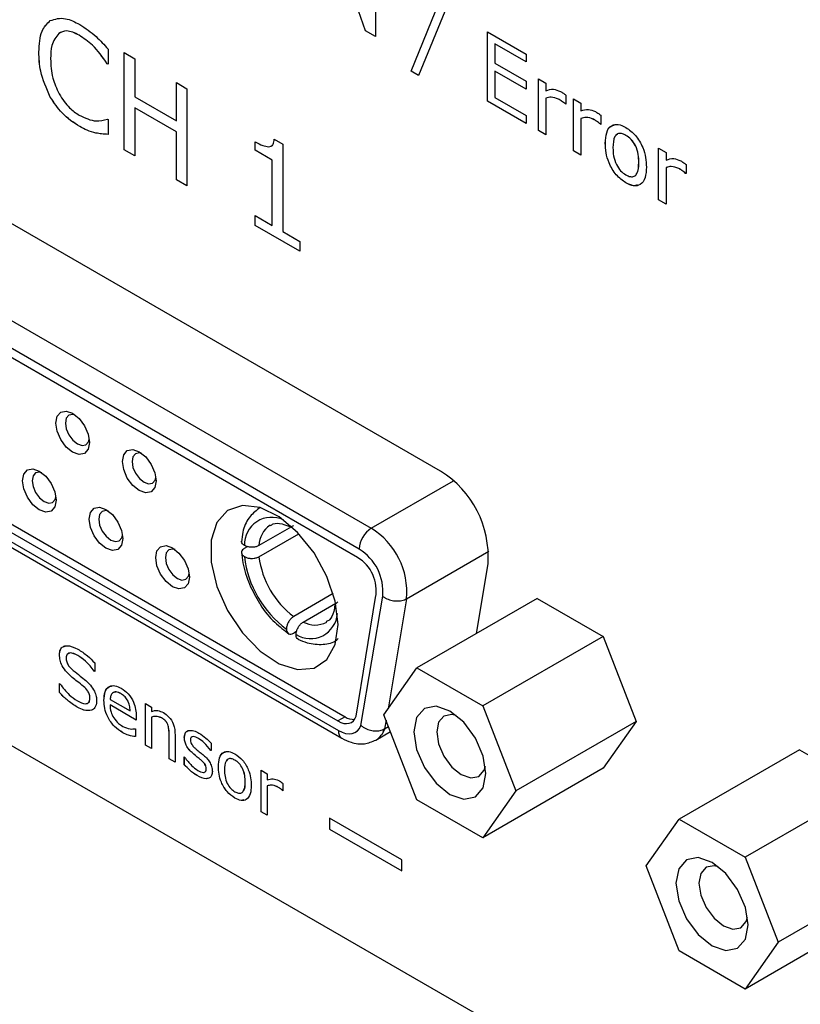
# Model space of a CAD drawing. Header units: millimetres. Extents: x 0 to 840, y 0 to 594.
# Tile 25 of 38: x 613 to 636, y 365 to 394. Entities that reach past the tile are written whole.
import ezdxf

# ---------------------------------------------------------------- set-up
doc = ezdxf.new("R2010")
doc.units = ezdxf.units.MM
doc.layers.get('0').update_dxf_attribs({"color": 3, "lineweight": 30})

msp = doc.modelspace()

# ---------------------------------------------------------------- linework, layer by layer
at = {"linetype": 'Continuous', "lineweight": 25}
for p, q in [((622.809, 394.019), (622.005, 396.31)), ((622.81, 394.02), (622.005, 396.31)), ((623.101, 395.892), (623.101, 393.851)), ((624.153, 392.83), (624.985, 394.882)), ((624.154, 392.83), (624.985, 394.882)), ((625.205, 394.755), (624.369, 392.705)), ((575.439, 394.338), (674.433, 337.19)), ((614.392, 393.89), (614.391, 393.89)), ((622.81, 394.02), (622.809, 394.019)), ((623.101, 393.851), (622.809, 394.019)), ((623.101, 393.851), (622.81, 394.02)), ((626.391, 393.993), (627.532, 393.334)), ((626.391, 391.952), (626.391, 393.993)), ((626.391, 391.952), (626.391, 393.993)), ((626.615, 393.632), (626.614, 393.631)), ((626.614, 393.631), (626.614, 393.063)), ((627.532, 393.102), (626.614, 393.631)), ((627.532, 393.102), (626.615, 393.632)), ((613.207, 393.395), (613.206, 393.395)), ((615.243, 393.478), (615.243, 393.036)), ((615.713, 393.38), (616.026, 393.199)), ((615.713, 390.522), (615.713, 393.38)), ((615.713, 390.522), (615.713, 393.379)), ((627.532, 393.334), (627.532, 393.102)), ((615.219, 393.051), (615.218, 393.05)), ((615.243, 393.036), (615.218, 393.05)), ((615.243, 393.037), (615.219, 393.051)), ((616.026, 393.199), (616.026, 392.078)), ((626.614, 393.063), (627.532, 392.533)), ((624.369, 392.705), (624.153, 392.83)), ((624.154, 392.83), (624.153, 392.83)), ((624.369, 392.706), (624.154, 392.83)), ((626.615, 392.831), (626.614, 392.83)), ((626.614, 392.83), (626.614, 392.055)), ((627.532, 392.301), (626.614, 392.83)), ((627.532, 392.301), (626.615, 392.831)), ((617.248, 392.494), (617.561, 392.313)), ((617.248, 391.372), (617.248, 392.494)), ((617.248, 391.373), (617.248, 392.493)), ((627.532, 392.533), (627.532, 392.301)), ((627.89, 392.611), (628.114, 392.481)), ((627.89, 391.086), (627.89, 392.611)), ((627.89, 391.087), (627.89, 392.61)), ((628.114, 392.481), (628.114, 392.256)), ((616.026, 392.078), (617.248, 391.372)), ((617.561, 392.313), (617.561, 389.455)), ((628.695, 392.129), (628.695, 391.861)), ((613.543, 392.068), (613.543, 392.068)), ((627.532, 391.293), (626.391, 391.952)), ((627.532, 391.294), (626.391, 391.952)), ((626.391, 391.952), (626.391, 391.952)), ((626.614, 392.055), (627.532, 391.525)), ((628.114, 392.036), (628.114, 392.035)), ((628.114, 392.035), (628.114, 390.957)), ((628.485, 392.01), (628.484, 392.009)), ((628.695, 391.861), (628.684, 391.868)), ((628.685, 391.868), (628.684, 391.868)), ((628.695, 391.862), (628.685, 391.868)), ((628.919, 392.016), (629.143, 391.887)), ((628.919, 390.492), (628.919, 392.016)), ((628.92, 390.492), (628.92, 392.016)), ((629.143, 391.887), (629.143, 391.662)), ((616.026, 391.752), (616.026, 390.341)), ((617.248, 391.047), (616.026, 391.752)), ((616.027, 391.752), (616.026, 391.752)), ((617.248, 391.047), (616.027, 391.752)), ((627.532, 391.525), (627.532, 391.293)), ((629.725, 391.535), (629.725, 391.267)), ((615.22, 391.422), (615.243, 391.408)), ((615.243, 391.408), (615.243, 390.974)), ((617.248, 391.373), (617.248, 391.372)), ((629.144, 391.442), (629.143, 391.441)), ((629.143, 391.441), (629.143, 390.363)), ((629.514, 391.416), (629.513, 391.415)), ((629.725, 391.267), (629.713, 391.274)), ((629.714, 391.274), (629.713, 391.274)), ((629.725, 391.268), (629.714, 391.274)), ((614.409, 391.203), (614.409, 391.202)), ((614.887, 391.013), (614.886, 391.013)), ((617.248, 389.636), (617.248, 391.047)), ((617.248, 389.636), (617.248, 391.047)), ((617.248, 391.047), (617.248, 391.047)), ((628.114, 390.958), (627.89, 391.087)), ((627.89, 391.087), (627.89, 391.086)), ((628.114, 390.957), (627.89, 391.086)), ((630.465, 390.944), (630.464, 390.944)), ((619.566, 390.504), (619.566, 390.758)), ((619.567, 390.505), (619.567, 390.758)), ((620.127, 390.831), (620.38, 390.685)), ((620.38, 390.685), (620.38, 388.117)), ((629.86, 390.711), (629.859, 390.711)), ((616.026, 390.341), (615.713, 390.522)), ((616.026, 390.342), (615.713, 390.522)), ((615.713, 390.522), (615.713, 390.522)), ((619.567, 390.505), (619.566, 390.504)), ((620.067, 390.215), (619.566, 390.504)), ((620.068, 390.215), (619.567, 390.505)), ((629.143, 390.363), (628.919, 390.492)), ((628.92, 390.492), (628.919, 390.492)), ((629.143, 390.364), (628.92, 390.492)), ((631.425, 390.57), (631.649, 390.44)), ((631.425, 389.045), (631.425, 390.57)), ((631.426, 389.045), (631.426, 390.569)), ((631.649, 390.44), (631.649, 390.215)), ((625.018, 381.067), (609.297, 390.143)), ((620.067, 388.298), (620.067, 390.215)), ((620.068, 390.215), (620.067, 390.215)), ((620.068, 388.298), (620.068, 390.215)), ((630.844, 390.143), (630.844, 390.142)), ((632.231, 390.088), (632.231, 389.82)), ((631.65, 389.995), (631.649, 389.994)), ((631.649, 389.994), (631.649, 388.916)), ((632.02, 389.969), (632.019, 389.968)), ((632.231, 389.82), (632.219, 389.827)), ((632.22, 389.827), (632.219, 389.827)), ((632.231, 389.821), (632.22, 389.827)), ((617.561, 389.455), (617.248, 389.636)), ((617.561, 389.456), (617.248, 389.636)), ((617.248, 389.636), (617.248, 389.636)), ((630.465, 389.549), (630.464, 389.548)), ((631.649, 388.916), (631.425, 389.045)), ((631.426, 389.045), (631.425, 389.045)), ((631.649, 388.917), (631.426, 389.045)), ((619.566, 388.587), (620.067, 388.298)), ((619.566, 388.298), (619.566, 388.587)), ((619.567, 388.298), (619.567, 388.587)), ((607.661, 388.23), (622.977, 379.388)), ((620.882, 387.538), (619.566, 388.298)), ((619.567, 388.298), (619.566, 388.298)), ((620.882, 387.539), (619.567, 388.298)), ((620.068, 388.298), (620.067, 388.298)), ((620.38, 388.117), (620.882, 387.827)), ((620.882, 387.827), (620.882, 387.538)), ((622.624, 378.776), (607.308, 387.617)), ((622.573, 378.531), (607.32, 387.337)), ((608.11, 381.981), (622.207, 373.843)), ((607.898, 381.859), (621.995, 373.721)), ((607.919, 381.576), (622.013, 373.441)), ((608.023, 381.348), (622.116, 373.212)), ((622.977, 379.388), (625.4, 380.786)), ((619.677, 379.981), (619.71, 380.001)), ((620.635, 379.435), (619.676, 378.881)), ((619.677, 378.553), (620.846, 379.228)), ((619.25, 378.8), (619.337, 378.85)), ((624.016, 377.318), (626.43, 378.711)), ((626.068, 376.295), (626.411, 378.346)), ((621.861, 377.466), (620.697, 376.794)), ((622.532, 373.861), (623.105, 377.35)), ((622.675, 373.59), (623.316, 377.391)), ((624.016, 377.318), (623.471, 374.077)), ((627.856, 377.327), (624.32, 375.286)), ((627.856, 377.327), (629.795, 376.207)), ((620.98, 376.632), (621.933, 377.182)), ((620.78, 376.349), (620.697, 376.302)), ((629.795, 376.207), (626.259, 374.166)), ((629.795, 376.207), (630.764, 373.708)), ((613.813, 375.673), (613.812, 375.672)), ((614.349, 375.651), (614.349, 375.65)), ((614.851, 375.432), (614.851, 375.174)), ((623.35, 373.906), (624.32, 375.286)), ((624.32, 375.286), (626.259, 374.166)), ((614.186, 375.004), (614.186, 375.003)), ((614.838, 375.183), (614.837, 375.182)), ((614.851, 375.174), (614.837, 375.182)), ((614.851, 375.175), (614.838, 375.183)), ((613.812, 374.823), (613.826, 374.815)), ((613.812, 374.557), (613.812, 374.823)), ((613.813, 374.558), (613.813, 374.823)), ((614.52, 374.738), (614.52, 374.737)), ((613.813, 374.558), (613.812, 374.557)), ((615.615, 374.528), (615.614, 374.527)), ((614.337, 374.128), (614.337, 374.128)), ((614.708, 374.385), (614.708, 374.385)), ((615.12, 374.328), (615.119, 374.328)), ((615.298, 374.358), (615.889, 374.017)), ((616.068, 373.748), (615.298, 374.193)), ((615.299, 374.193), (615.298, 374.193)), ((616.068, 373.749), (615.299, 374.193)), ((616.337, 374.234), (616.516, 374.131)), ((616.337, 373.014), (616.337, 374.234)), ((616.337, 373.015), (616.337, 374.234)), ((616.516, 374.131), (616.516, 374.002)), ((626.259, 374.166), (627.229, 371.667)), ((614.759, 374.036), (614.758, 374.036)), ((615.89, 374.017), (615.889, 374.017)), ((616.068, 373.863), (616.068, 373.748)), ((616.516, 373.837), (616.516, 373.836)), ((616.516, 373.836), (616.516, 372.911)), ((622.207, 373.843), (621.995, 373.721)), ((624.32, 371.407), (623.35, 373.906)), ((616.816, 373.813), (616.815, 373.813)), ((616.996, 373.617), (616.996, 373.617)), ((623.414, 373.742), (623.372, 373.493)), ((623.372, 373.493), (623.485, 373.558)), ((630.764, 373.708), (627.229, 371.667)), ((630.764, 373.708), (629.795, 372.329)), ((615.674, 373.377), (615.673, 373.377)), ((616.041, 373.495), (616.05, 373.49)), ((616.05, 373.49), (616.05, 373.263)), ((617.035, 372.611), (617.035, 373.317)), ((617.035, 372.612), (617.035, 373.317)), ((617.035, 373.317), (617.035, 373.317)), ((617.214, 373.305), (617.214, 372.508)), ((617.483, 373.241), (617.519, 373.382)), ((617.558, 373.412), (617.593, 373.44)), ((623.116, 373.162), (623.543, 373.409)), ((616.516, 372.912), (616.337, 373.015)), ((616.337, 373.015), (616.337, 373.014)), ((616.516, 372.911), (616.337, 373.014)), ((617.483, 373.241), (617.482, 373.241)), ((617.898, 373.209), (617.897, 373.209)), ((618.27, 373.068), (618.27, 372.849)), ((617.74, 372.764), (617.74, 372.764)), ((618.27, 372.849), (618.26, 372.855)), ((618.261, 372.855), (618.26, 372.855)), ((618.27, 372.85), (618.261, 372.855)), ((635.563, 372.877), (632.027, 370.836)), ((635.563, 372.877), (637.502, 371.758)), ((617.214, 372.509), (617.035, 372.612)), ((617.035, 372.612), (617.035, 372.611)), ((617.214, 372.508), (617.035, 372.611)), ((617.482, 372.663), (617.492, 372.658)), ((617.482, 372.434), (617.482, 372.663)), ((617.483, 372.435), (617.482, 372.434)), ((617.483, 372.435), (617.483, 372.663)), ((617.952, 372.591), (617.951, 372.59)), ((618.091, 372.447), (618.09, 372.446)), ((618.485, 372.384), (618.485, 372.383)), ((618.969, 372.57), (618.969, 372.57)), ((617.861, 372.114), (617.86, 372.114)), ((618.127, 372.316), (618.127, 372.316)), ((619.738, 372.271), (619.917, 372.167)), ((619.738, 371.051), (619.738, 372.271)), ((619.739, 371.051), (619.739, 372.27)), ((619.917, 372.167), (619.917, 371.987)), ((629.795, 372.329), (626.259, 370.288)), ((619.273, 371.929), (619.272, 371.929)), ((619.918, 371.811), (619.917, 371.81)), ((619.917, 371.81), (619.917, 370.948)), ((620.382, 371.885), (620.382, 371.671)), ((620.214, 371.79), (620.213, 371.789)), ((620.374, 371.677), (620.373, 371.676)), ((620.382, 371.671), (620.373, 371.676)), ((620.382, 371.672), (620.374, 371.677)), ((627.229, 371.667), (626.259, 370.288)), ((637.502, 371.758), (633.967, 369.717)), ((618.969, 371.454), (618.969, 371.454)), ((626.259, 370.288), (624.32, 371.407)), ((619.917, 370.948), (619.738, 371.051)), ((619.739, 371.051), (619.738, 371.051)), ((619.917, 370.948), (619.739, 371.051)), ((621.754, 370.867), (621.754, 370.54)), ((623.875, 369.642), (621.754, 370.867)), ((621.755, 370.866), (621.755, 370.541)), ((631.058, 369.457), (632.027, 370.836)), ((632.027, 370.836), (633.967, 369.717)), ((621.755, 370.541), (621.754, 370.54)), ((621.754, 370.54), (623.875, 369.316)), ((621.755, 370.541), (623.875, 369.316)), ((623.875, 369.316), (623.875, 369.642)), ((633.967, 369.717), (634.936, 367.218)), ((632.027, 366.958), (631.058, 369.457)), ((637.711, 368.82), (634.936, 367.218)), ((637.502, 367.879), (633.967, 365.838)), ((634.936, 367.218), (633.967, 365.838)), ((633.967, 365.838), (632.027, 366.958))]:
    msp.add_line(p, q, dxfattribs=at)
at = {"linetype": 'Continuous', "lineweight": 25, "flags": 128}
for points in [[(614.694, 381.912), (614.656, 381.715), (614.549, 381.592), (614.388, 381.561), (614.199, 381.626), (614.009, 381.779), (613.849, 381.996), (613.741, 382.243), (613.704, 382.484), (613.741, 382.681), (613.849, 382.804), (614.009, 382.835), (614.199, 382.77), (614.388, 382.617), (614.549, 382.4), (614.656, 382.153), (614.694, 381.912)], [(614.275, 382.718), (614.205, 382.735), (614.09, 382.713), (614.013, 382.624), (613.986, 382.484), (614.013, 382.312), (614.09, 382.135), (614.205, 381.981), (614.34, 381.871), (614.475, 381.824), (614.59, 381.847), (614.667, 381.935), (614.688, 382.004)], [(616.652, 380.782), (616.615, 380.585), (616.507, 380.461), (616.347, 380.43), (616.157, 380.496), (615.968, 380.649), (615.807, 380.865), (615.7, 381.113), (615.662, 381.353), (615.7, 381.55), (615.807, 381.674), (615.968, 381.705), (616.157, 381.639), (616.347, 381.486), (616.507, 381.269), (616.615, 381.022), (616.652, 380.782)], [(616.234, 381.588), (616.163, 381.604), (616.049, 381.582), (615.972, 381.494), (615.945, 381.353), (615.972, 381.181), (616.049, 381.005), (616.163, 380.85), (616.299, 380.741), (616.434, 380.694), (616.549, 380.716), (616.625, 380.804), (616.646, 380.874)], [(613.714, 380.216), (613.677, 380.019), (613.569, 379.895), (613.409, 379.864), (613.219, 379.93), (613.03, 380.083), (612.869, 380.299), (612.762, 380.547), (612.724, 380.787), (612.762, 380.984), (612.869, 381.108), (613.03, 381.139), (613.219, 381.073), (613.409, 380.92), (613.569, 380.704), (613.677, 380.456), (613.714, 380.216)], [(613.296, 381.022), (613.225, 381.039), (613.111, 381.016), (613.034, 380.928), (613.007, 380.787), (613.034, 380.616), (613.111, 380.439), (613.225, 380.284), (613.361, 380.175), (613.496, 380.128), (613.611, 380.15), (613.687, 380.238), (613.708, 380.308)], [(615.673, 379.085), (615.635, 378.888), (615.528, 378.765), (615.367, 378.733), (615.178, 378.799), (614.989, 378.952), (614.828, 379.169), (614.721, 379.416), (614.683, 379.657), (614.721, 379.854), (614.828, 379.977), (614.989, 380.008), (615.178, 379.942), (615.367, 379.79), (615.528, 379.573), (615.635, 379.326), (615.673, 379.085)], [(622.002, 376.563), (621.918, 377.248), (621.676, 377.969), (621.296, 378.662), (620.812, 379.263), (620.268, 379.721), (619.711, 379.995), (619.191, 380.059), (618.754, 379.909), (618.439, 379.558), (618.275, 379.036), (618.275, 378.391), (618.439, 377.68), (618.754, 376.966), (619.191, 376.311), (619.711, 375.775), (620.268, 375.406), (620.812, 375.235), (621.296, 375.278), (621.676, 375.532), (621.918, 375.973), (622.002, 376.563)], [(615.255, 379.891), (615.184, 379.908), (615.069, 379.886), (614.993, 379.797), (614.966, 379.657), (614.993, 379.485), (615.069, 379.308), (615.184, 379.153), (615.319, 379.044), (615.455, 378.997), (615.569, 379.019), (615.646, 379.108), (615.667, 379.177)], [(617.632, 377.954), (617.594, 377.757), (617.487, 377.634), (617.326, 377.603), (617.137, 377.669), (616.947, 377.821), (616.787, 378.038), (616.679, 378.285), (616.642, 378.526), (616.679, 378.723), (616.787, 378.846), (616.947, 378.878), (617.137, 378.812), (617.326, 378.659), (617.487, 378.442), (617.594, 378.195), (617.632, 377.954)], [(617.213, 378.76), (617.143, 378.777), (617.028, 378.755), (616.951, 378.667), (616.925, 378.526), (616.951, 378.354), (617.028, 378.177), (617.143, 378.023), (617.278, 377.913), (617.413, 377.866), (617.528, 377.889), (617.605, 377.977), (617.626, 378.046)], [(624.229, 373.399), (624.31, 372.884), (624.54, 372.354), (624.884, 371.889), (625.29, 371.562), (625.695, 371.421), (626.04, 371.488), (626.27, 371.752), (626.35, 372.174), (626.27, 372.69), (626.04, 373.22), (625.695, 373.684), (625.29, 374.012), (624.884, 374.153), (624.54, 374.086), (624.31, 373.821), (624.229, 373.399)], [(621.995, 373.721), (622.083, 373.678), (622.169, 373.652), (622.251, 373.644), (622.327, 373.654), (622.394, 373.681), (622.452, 373.725), (622.498, 373.786), (622.532, 373.861)], [(625.474, 373.887), (625.348, 373.914), (625.113, 373.868), (624.956, 373.687), (624.901, 373.399)], [(622.013, 373.441), (622.12, 373.388), (622.224, 373.356), (622.324, 373.344), (622.416, 373.354), (622.5, 373.384), (622.572, 373.434), (622.631, 373.504), (622.675, 373.59)], [(624.901, 373.399), (624.956, 373.047), (625.113, 372.685), (625.348, 372.367), (625.625, 372.144), (625.903, 372.047), (626.138, 372.093), (626.295, 372.274), (626.334, 372.396)], [(631.936, 368.95), (632.017, 368.434), (632.247, 367.904), (632.591, 367.44), (632.997, 367.112), (633.403, 366.971), (633.747, 367.038), (633.977, 367.303), (634.058, 367.725), (633.977, 368.24), (633.747, 368.77), (633.403, 369.235), (632.997, 369.562), (632.591, 369.703), (632.247, 369.636), (632.017, 369.372), (631.936, 368.95)], [(633.181, 369.437), (633.056, 369.465), (632.82, 369.419), (632.663, 369.238), (632.608, 368.95)], [(632.608, 368.95), (632.663, 368.597), (632.82, 368.235), (633.056, 367.918), (633.333, 367.694), (633.61, 367.598), (633.845, 367.643), (634.003, 367.824), (634.042, 367.947)]]:
    msp.add_lwpolyline(points, dxfattribs=at)
at = {"linetype": 'Continuous', "lineweight": 25}
for centre, radius, start, end in [((623.45, 378.548), 2.968, 356.1145, 58.1019), ((620.047, 378.915), 0.797, 64.165, 182.3568), ((620.435, 378.853), 0.759, 124.8527, 177.8977), ((623.391, 378.741), 0.768, 122.6055, 177.3945), ((621.815, 377.508), 2.21, 355.0495, 58.2564), ((621.851, 377.524), 1.471, 354.8163, 58.2917), ((622.316, 378.908), 3.085, 186.5906, 233.594), ((622.279, 378.887), 2.623, 187.3031, 232.9155), ((621.996, 377.561), 1.129, 349.2252, 59.2882), ((621.189, 376.938), 0.796, 238.0818, 355.9012), ((621.327, 377.265), 0.722, 241.2641, 298.1372), ((622.466, 374.246), 0.479, 237.1946, 272.3758), ((622.25, 373.41), 0.24, 172.7422, 235.9636), ((622.807, 373.666), 0.592, 301.2636, 342.9071)]:
    msp.add_arc(centre, radius, start, end, dxfattribs=at)
for points, knots in [([(613.539, 394.32), (613.684, 394.364), (613.943, 394.443), (614.267, 394.277), (614.41, 394.204)], [0, 0, 0, 0, 0.558295, 1, 1, 1, 1]), ([(613.206, 393.395), (613.218, 393.619), (613.238, 394.018), (613.447, 394.228), (613.539, 394.32)], [0, 0, 0, 0, 0.5604, 1, 1, 1, 1]), ([(613.207, 393.395), (613.219, 393.619), (613.239, 394.018), (613.448, 394.228), (613.54, 394.32)], [0, 0, 0, 0, 0.5604, 1, 1, 1, 1]), ([(614.41, 394.204), (614.573, 394.095), (614.863, 393.901), (615.127, 393.607), (615.243, 393.478)], [0, 0, 0, 0, 0.559441, 1, 1, 1, 1]), ([(613.791, 393.943), (613.71, 393.837), (613.564, 393.647), (613.555, 393.333), (613.551, 393.194)], [0, 0, 0, 0, 0.558124, 1, 1, 1, 1]), ([(614.391, 393.89), (614.263, 393.951), (614.033, 394.06), (613.865, 393.979), (613.791, 393.943)], [0, 0, 0, 0, 0.559583, 1, 1, 1, 1]), ([(614.392, 393.89), (614.263, 393.951), (614.034, 394.061), (613.866, 393.979), (613.792, 393.943)], [0, 0, 0, 0, 0.559583, 1, 1, 1, 1]), ([(615.218, 393.05), (615.078, 393.246), (614.829, 393.596), (614.525, 393.8), (614.391, 393.89)], [0, 0, 0, 0, 0.559781, 1, 1, 1, 1]), ([(615.219, 393.051), (615.079, 393.246), (614.829, 393.596), (614.525, 393.8), (614.392, 393.89)], [0, 0, 0, 0, 0.559781, 1, 1, 1, 1]), ([(613.543, 392.068), (613.429, 392.326), (613.225, 392.787), (613.212, 393.209), (613.206, 393.395)], [0, 0, 0, 0, 0.558011, 1, 1, 1, 1]), ([(613.543, 392.068), (613.43, 392.326), (613.226, 392.788), (613.213, 393.209), (613.207, 393.395)], [0, 0, 0, 0, 0.558011, 1, 1, 1, 1]), ([(613.551, 393.194), (613.559, 393.008), (613.573, 392.676), (613.731, 392.319), (613.801, 392.162)], [0, 0, 0, 0, 0.560353, 1, 1, 1, 1]), ([(613.801, 392.162), (613.899, 392.014), (614.073, 391.749), (614.296, 391.601), (614.394, 391.536)], [0, 0, 0, 0, 0.558448, 1, 1, 1, 1]), ([(628.114, 392.256), (628.184, 392.283), (628.309, 392.33), (628.469, 392.265), (628.539, 392.236)], [0, 0, 0, 0, 0.561258, 1, 1, 1, 1]), ([(628.539, 392.236), (628.568, 392.219), (628.621, 392.187), (628.673, 392.147), (628.695, 392.129)], [0, 0, 0, 0, 0.559846, 1, 1, 1, 1]), ([(614.409, 391.202), (614.228, 391.319), (613.905, 391.528), (613.653, 391.903), (613.543, 392.068)], [0, 0, 0, 0, 0.560391, 1, 1, 1, 1]), ([(614.409, 391.203), (614.228, 391.32), (613.906, 391.529), (613.654, 391.904), (613.543, 392.068)], [0, 0, 0, 0, 0.560391, 1, 1, 1, 1]), ([(628.485, 392.01), (628.408, 392.038), (628.271, 392.089), (628.162, 392.052), (628.114, 392.036)], [0, 0, 0, 0, 0.557754, 1, 1, 1, 1]), ([(628.484, 392.009), (628.407, 392.038), (628.27, 392.089), (628.162, 392.052), (628.114, 392.035)], [0, 0, 0, 0, 0.557754, 1, 1, 1, 1]), ([(628.684, 391.868), (628.647, 391.898), (628.581, 391.952), (628.513, 391.992), (628.484, 392.009)], [0, 0, 0, 0, 0.559834, 1, 1, 1, 1]), ([(628.685, 391.868), (628.648, 391.899), (628.582, 391.953), (628.514, 391.992), (628.485, 392.01)], [0, 0, 0, 0, 0.559834, 1, 1, 1, 1]), ([(614.394, 391.536), (614.565, 391.457), (614.87, 391.317), (615.113, 391.389), (615.22, 391.422)], [0, 0, 0, 0, 0.559231, 1, 1, 1, 1]), ([(629.143, 391.662), (629.213, 391.688), (629.338, 391.736), (629.498, 391.67), (629.568, 391.642)], [0, 0, 0, 0, 0.5612581, 1, 1, 1, 1]), ([(629.568, 391.642), (629.597, 391.624), (629.65, 391.593), (629.702, 391.553), (629.725, 391.535)], [0, 0, 0, 0, 0.559846, 1, 1, 1, 1]), ([(629.513, 391.415), (629.437, 391.444), (629.299, 391.495), (629.191, 391.458), (629.143, 391.441)], [0, 0, 0, 0, 0.557754, 1, 1, 1, 1]), ([(629.514, 391.416), (629.437, 391.444), (629.3, 391.495), (629.192, 391.458), (629.144, 391.442)], [0, 0, 0, 0, 0.557754, 1, 1, 1, 1]), ([(629.713, 391.274), (629.676, 391.304), (629.61, 391.358), (629.543, 391.398), (629.513, 391.415)], [0, 0, 0, 0, 0.559834, 1, 1, 1, 1]), ([(629.714, 391.274), (629.677, 391.304), (629.611, 391.358), (629.544, 391.398), (629.514, 391.416)], [0, 0, 0, 0, 0.559834, 1, 1, 1, 1]), ([(629.859, 390.711), (629.865, 390.821), (629.877, 391.04), (630.016, 391.244), (630.232, 391.289), (630.386, 391.214), (630.464, 391.176)], [0, 0, 0, 0, 0.280736, 0.56, 0.779715, 1, 1, 1, 1]), ([(629.86, 390.711), (629.867, 390.819), (629.88, 391.034), (629.985, 391.228), (630.095, 391.24), (630.12, 391.242)], [0, 0, 0, 0, 0.435685, 0.869085, 1, 1, 1, 1]), ([(614.887, 391.013), (614.799, 391.036), (614.643, 391.077), (614.481, 391.164), (614.409, 391.203)], [0, 0, 0, 0, 0.560004, 1, 1, 1, 1]), ([(614.886, 391.013), (614.799, 391.035), (614.642, 391.076), (614.48, 391.164), (614.409, 391.202)], [0, 0, 0, 0, 0.560004, 1, 1, 1, 1]), ([(615.243, 390.974), (615.178, 390.976), (615.061, 390.98), (614.94, 391.003), (614.886, 391.013)], [0, 0, 0, 0, 0.560072, 1, 1, 1, 1]), ([(615.243, 390.974), (615.178, 390.976), (615.062, 390.981), (614.94, 391.003), (614.887, 391.013)], [0, 0, 0, 0, 0.560072, 1, 1, 1, 1]), ([(630.464, 390.944), (630.419, 390.966), (630.329, 391.01), (630.21, 390.997), (630.096, 390.875), (630.088, 390.703), (630.083, 390.582)], [0, 0, 0, 0, 0.187154, 0.373714, 0.560534, 1, 1, 1, 1]), ([(630.465, 390.944), (630.42, 390.966), (630.331, 391.01), (630.22, 391.002), (630.179, 390.951), (630.162, 390.929)], [0, 0, 0, 0, 0.369786, 0.738399, 1, 1, 1, 1]), ([(630.464, 391.176), (630.563, 391.107), (630.76, 390.967), (630.963, 390.613), (631.056, 390.287), (631.063, 390.104), (631.067, 390.013)], [0, 0, 0, 0, 0.279307, 0.55824, 0.778852, 1, 1, 1, 1]), ([(630.844, 390.142), (630.841, 390.221), (630.836, 390.378), (630.764, 390.625), (630.622, 390.836), (630.517, 390.908), (630.464, 390.944)], [0, 0, 0, 0, 0.281276, 0.560667, 0.779974, 1, 1, 1, 1]), ([(630.844, 390.143), (630.842, 390.222), (630.837, 390.379), (630.765, 390.626), (630.623, 390.836), (630.517, 390.908), (630.465, 390.944)], [0, 0, 0, 0, 0.281276, 0.560667, 0.779974, 1, 1, 1, 1]), ([(619.566, 390.758), (619.642, 390.716), (619.777, 390.641), (619.905, 390.618), (619.961, 390.608)], [0, 0, 0, 0, 0.560891, 1, 1, 1, 1]), ([(619.961, 390.608), (619.987, 390.613), (620.041, 390.622), (620.111, 390.689), (620.121, 390.777), (620.127, 390.831)], [0, 0, 0, 0, 0.28053, 0.560631, 1, 1, 1, 1]), ([(620.02, 390.624), (620.026, 390.626), (620.058, 390.633), (620.111, 390.691), (620.121, 390.778), (620.128, 390.832)], [0, 0, 0, 0, 0.083554, 0.440341, 1, 1, 1, 1]), ([(630.464, 389.548), (630.365, 389.618), (630.168, 389.757), (629.963, 390.111), (629.871, 390.437), (629.863, 390.62), (629.859, 390.711)], [0, 0, 0, 0, 0.279446, 0.558206, 0.778832, 1, 1, 1, 1]), ([(630.465, 389.549), (630.366, 389.618), (630.168, 389.757), (629.963, 390.111), (629.871, 390.438), (629.864, 390.62), (629.86, 390.711)], [0, 0, 0, 0, 0.279446, 0.558206, 0.778832, 1, 1, 1, 1]), ([(630.083, 390.582), (630.086, 390.503), (630.091, 390.346), (630.165, 390.099), (630.305, 389.889), (630.411, 389.817), (630.464, 389.781)], [0, 0, 0, 0, 0.281175, 0.560654, 0.779989, 1, 1, 1, 1]), ([(630.464, 389.781), (630.508, 389.759), (630.598, 389.716), (630.714, 389.733), (630.829, 389.852), (630.837, 390.023), (630.844, 390.142)], [0, 0, 0, 0, 0.18712, 0.373724, 0.560665, 1, 1, 1, 1]), ([(630.763, 389.799), (630.771, 389.806), (630.843, 389.873), (630.844, 390.016), (630.844, 390.143)], [0, 0, 0, 0, 0.114393, 1, 1, 1, 1]), ([(631.649, 390.215), (631.719, 390.242), (631.845, 390.289), (632.004, 390.224), (632.074, 390.195)], [0, 0, 0, 0, 0.561258, 1, 1, 1, 1]), ([(632.074, 390.195), (632.104, 390.177), (632.156, 390.146), (632.208, 390.106), (632.231, 390.088)], [0, 0, 0, 0, 0.559846, 1, 1, 1, 1]), ([(631.067, 390.013), (631.061, 389.903), (631.05, 389.684), (630.91, 389.482), (630.695, 389.437), (630.541, 389.511), (630.464, 389.548)], [0, 0, 0, 0, 0.280729, 0.560047, 0.779756, 1, 1, 1, 1]), ([(632.019, 389.968), (631.943, 389.997), (631.806, 390.048), (631.697, 390.011), (631.649, 389.994)], [0, 0, 0, 0, 0.557754, 1, 1, 1, 1]), ([(632.02, 389.969), (631.944, 389.997), (631.806, 390.048), (631.698, 390.011), (631.65, 389.995)], [0, 0, 0, 0, 0.557754, 1, 1, 1, 1]), ([(632.219, 389.827), (632.182, 389.857), (632.116, 389.911), (632.049, 389.951), (632.019, 389.968)], [0, 0, 0, 0, 0.559834, 1, 1, 1, 1]), ([(632.22, 389.827), (632.183, 389.858), (632.117, 389.912), (632.05, 389.951), (632.02, 389.969)], [0, 0, 0, 0, 0.559834, 1, 1, 1, 1]), ([(630.806, 389.484), (630.769, 389.472), (630.67, 389.441), (630.543, 389.508), (630.465, 389.549)], [0, 0, 0, 0, 0.376937, 1, 1, 1, 1]), ([(619.674, 379.967), (619.57, 379.885), (619.349, 379.711), (619.204, 379.346), (619.172, 379.087), (619.161, 378.993)], [0, 0, 0, 0, 0.364715, 0.768576, 1, 1, 1, 1]), ([(620.012, 379.464), (620.038, 379.484), (620.118, 379.545), (620.311, 379.544), (620.504, 379.469), (620.581, 379.44)], [0, 0, 0, 0, 0.229737, 0.693414, 1, 1, 1, 1]), ([(620.561, 379.453), (620.569, 379.449), (620.594, 379.435), (620.643, 379.443), (620.682, 379.462), (620.697, 379.47)], [0, 0, 0, 0, 0.222682, 0.697162, 1, 1, 1, 1]), ([(619.25, 378.8), (619.229, 378.785), (619.186, 378.754), (619.159, 378.697), (619.165, 378.638), (619.199, 378.589), (619.237, 378.564), (619.251, 378.554)], [0, 0, 0, 0, 0.213471, 0.42693, 0.640755, 0.855444, 1, 1, 1, 1]), ([(619.251, 378.882), (619.229, 378.897), (619.187, 378.928), (619.16, 378.975), (619.165, 379.004), (619.167, 379.013)], [0, 0, 0, 0, 0.407441, 0.814924, 1, 1, 1, 1]), ([(619.676, 378.881), (619.65, 378.869), (619.598, 378.844), (619.498, 378.829), (619.397, 378.832), (619.311, 378.852), (619.268, 378.873), (619.251, 378.882)], [0, 0, 0, 0, 0.212991, 0.425955, 0.639663, 0.854743, 1, 1, 1, 1]), ([(619.161, 378.693), (619.173, 378.586), (619.208, 378.276), (619.369, 377.749), (619.591, 377.37), (619.697, 377.189)], [0, 0, 0, 0, 0.216717, 0.624439, 1, 1, 1, 1]), ([(619.251, 378.554), (619.278, 378.542), (619.331, 378.516), (619.432, 378.501), (619.535, 378.504), (619.619, 378.524), (619.661, 378.545), (619.677, 378.553)], [0, 0, 0, 0, 0.216367, 0.432745, 0.648739, 0.863445, 1, 1, 1, 1]), ([(623.316, 377.391), (623.322, 377.387), (623.348, 377.366), (623.421, 377.32), (623.551, 377.269), (623.72, 377.245), (623.886, 377.258), (623.973, 377.298), (624.016, 377.318)], [0, 0, 0, 0, 0.031789, 0.141428, 0.356088, 0.57073, 0.785365, 1, 1, 1, 1]), ([(619.697, 377.189), (619.706, 377.173), (619.821, 376.957), (620.119, 376.621), (620.421, 376.387), (620.561, 376.278)], [0, 0, 0, 0, 0.03979, 0.555016, 1, 1, 1, 1]), ([(621.908, 377.132), (621.899, 377.067), (621.871, 376.878), (621.782, 376.702), (621.69, 376.657), (621.657, 376.641)], [0, 0, 0, 0, 0.251563, 0.737304, 1, 1, 1, 1]), ([(621.992, 377.217), (621.972, 377.202), (621.93, 377.172), (621.905, 377.131), (621.907, 377.109), (621.908, 377.107)], [0, 0, 0, 0, 0.472751, 0.945437, 1, 1, 1, 1]), ([(620.697, 376.794), (620.674, 376.778), (620.626, 376.745), (620.563, 376.666), (620.515, 376.576), (620.489, 376.492), (620.486, 376.444), (620.485, 376.425)], [0, 0, 0, 0, 0.213015, 0.426005, 0.639726, 0.854801, 1, 1, 1, 1]), ([(620.768, 376.263), (620.77, 376.292), (620.775, 376.35), (620.812, 376.446), (620.866, 376.533), (620.926, 376.597), (620.965, 376.622), (620.98, 376.632)], [0, 0, 0, 0, 0.216373, 0.4327566, 0.6487552, 0.863462, 1, 1, 1, 1]), ([(620.485, 376.425), (620.488, 376.399), (620.492, 376.346), (620.529, 376.293), (620.583, 376.269), (620.643, 376.274), (620.682, 376.294), (620.697, 376.302)], [0, 0, 0, 0, 0.21591, 0.431842, 0.647189, 0.86164, 1, 1, 1, 1]), ([(620.839, 376.123), (620.825, 376.131), (620.795, 376.148), (620.772, 376.201), (620.769, 376.245), (620.768, 376.263)], [0, 0, 0, 0, 0.324587, 0.728209, 1, 1, 1, 1]), ([(613.812, 375.672), (613.817, 375.724), (613.826, 375.828), (613.912, 375.914), (614.078, 375.96), (614.238, 375.887), (614.35, 375.835)], [0, 0, 0, 0, 0.186924, 0.373838, 0.561303, 1, 1, 1, 1]), ([(613.813, 375.673), (613.818, 375.724), (613.828, 375.827), (613.898, 375.907), (613.96, 375.919), (613.982, 375.923)], [0, 0, 0, 0, 0.388252, 0.776484, 1, 1, 1, 1]), ([(620.819, 376.129), (620.912, 376.09), (621.161, 375.984), (621.551, 375.958), (621.877, 376.018), (621.99, 376.13), (622.002, 376.143)], [0, 0, 0, 0, 0.2244, 0.599289, 0.956306, 1, 1, 1, 1]), ([(614.186, 375.003), (614.132, 375.05), (614.024, 375.145), (613.893, 375.325), (613.822, 375.515), (613.816, 375.62), (613.812, 375.672)], [0, 0, 0, 0, 0.280785, 0.560097, 0.779764, 1, 1, 1, 1]), ([(614.186, 375.004), (614.132, 375.051), (614.025, 375.145), (613.894, 375.326), (613.822, 375.516), (613.816, 375.62), (613.813, 375.673)], [0, 0, 0, 0, 0.280785, 0.560097, 0.779764, 1, 1, 1, 1]), ([(614.349, 375.65), (614.272, 375.687), (614.156, 375.743), (614.049, 375.703), (614.014, 375.643), (614.011, 375.601), (614.009, 375.58)], [0, 0, 0, 0, 0.4987906, 0.7488046, 0.8743698, 1, 1, 1, 1]), ([(614.009, 375.58), (614.011, 375.542), (614.016, 375.467), (614.09, 375.318), (614.169, 375.249), (614.218, 375.207)], [0, 0, 0, 0, 0.280733, 0.55918, 1, 1, 1, 1]), ([(614.349, 375.651), (614.27, 375.691), (614.153, 375.75), (614.073, 375.703), (614.048, 375.688)], [0, 0, 0, 0, 0.6787894, 1, 1, 1, 1]), ([(614.838, 375.183), (614.754, 375.291), (614.603, 375.484), (614.427, 375.6), (614.349, 375.651)], [0, 0, 0, 0, 0.5590468, 1, 1, 1, 1]), ([(614.837, 375.182), (614.753, 375.29), (614.602, 375.484), (614.426, 375.599), (614.349, 375.65)], [0, 0, 0, 0, 0.5590468, 1, 1, 1, 1]), ([(614.35, 375.835), (614.447, 375.774), (614.619, 375.665), (614.78, 375.503), (614.851, 375.432)], [0, 0, 0, 0, 0.559781, 1, 1, 1, 1]), ([(614.52, 374.738), (614.458, 374.788), (614.347, 374.877), (614.235, 374.965), (614.186, 375.004)], [0, 0, 0, 0, 0.55991, 1, 1, 1, 1]), ([(614.52, 374.737), (614.457, 374.787), (614.346, 374.877), (614.235, 374.965), (614.186, 375.003)], [0, 0, 0, 0, 0.55991, 1, 1, 1, 1]), ([(614.218, 375.207), (614.286, 375.153), (614.409, 375.057), (614.53, 374.957), (614.584, 374.912)], [0, 0, 0, 0, 0.560043, 1, 1, 1, 1]), ([(613.826, 374.815), (613.914, 374.7), (614.072, 374.495), (614.257, 374.368), (614.338, 374.313)], [0, 0, 0, 0, 0.559382, 1, 1, 1, 1]), ([(614.708, 374.385), (614.707, 374.42), (614.704, 374.489), (614.637, 374.629), (614.565, 374.696), (614.52, 374.738)], [0, 0, 0, 0, 0.2809434, 0.5590412, 1, 1, 1, 1]), ([(614.708, 374.385), (614.706, 374.42), (614.704, 374.489), (614.637, 374.629), (614.564, 374.696), (614.52, 374.737)], [0, 0, 0, 0, 0.2809434, 0.5590412, 1, 1, 1, 1]), ([(614.584, 374.912), (614.632, 374.867), (614.727, 374.778), (614.842, 374.612), (614.898, 374.442), (614.902, 374.349), (614.904, 374.302)], [0, 0, 0, 0, 0.28063, 0.560046, 0.77963, 1, 1, 1, 1]), ([(615.119, 374.328), (615.125, 374.417), (615.136, 374.596), (615.26, 374.749), (615.438, 374.777), (615.564, 374.716), (615.627, 374.685)], [0, 0, 0, 0, 0.280537, 0.559733, 0.779636, 1, 1, 1, 1]), ([(615.12, 374.328), (615.126, 374.416), (615.138, 374.591), (615.233, 374.737), (615.323, 374.743), (615.343, 374.744)], [0, 0, 0, 0, 0.437362, 0.872633, 1, 1, 1, 1]), ([(614.337, 374.128), (614.235, 374.192), (614.055, 374.307), (613.887, 374.481), (613.812, 374.557)], [0, 0, 0, 0, 0.559656, 1, 1, 1, 1]), ([(614.337, 374.128), (614.236, 374.192), (614.055, 374.307), (613.887, 374.481), (613.813, 374.558)], [0, 0, 0, 0, 0.559656, 1, 1, 1, 1]), ([(615.614, 374.527), (615.568, 374.549), (615.477, 374.593), (615.374, 374.555), (615.315, 374.471), (615.304, 374.396), (615.298, 374.358)], [0, 0, 0, 0, 0.279883, 0.558874, 0.779321, 1, 1, 1, 1]), ([(615.615, 374.528), (615.568, 374.553), (615.497, 374.59), (615.446, 374.567), (615.429, 374.559)], [0, 0, 0, 0, 0.66846, 1, 1, 1, 1]), ([(615.889, 374.017), (615.886, 374.069), (615.881, 374.173), (615.819, 374.337), (615.717, 374.461), (615.649, 374.505), (615.614, 374.527)], [0, 0, 0, 0, 0.280837, 0.559732, 0.779276, 1, 1, 1, 1]), ([(615.89, 374.017), (615.887, 374.069), (615.882, 374.173), (615.82, 374.338), (615.718, 374.461), (615.649, 374.505), (615.615, 374.528)], [0, 0, 0, 0, 0.280837, 0.559732, 0.779276, 1, 1, 1, 1]), ([(615.627, 374.685), (615.698, 374.637), (615.84, 374.542), (615.995, 374.293), (616.06, 374.058), (616.065, 373.928), (616.068, 373.863)], [0, 0, 0, 0, 0.280016, 0.55834, 0.778826, 1, 1, 1, 1]), ([(614.758, 374.036), (614.685, 374.026), (614.555, 374.01), (614.404, 374.091), (614.337, 374.128)], [0, 0, 0, 0, 0.558665, 1, 1, 1, 1]), ([(614.759, 374.036), (614.686, 374.027), (614.556, 374.01), (614.404, 374.092), (614.337, 374.128)], [0, 0, 0, 0, 0.558665, 1, 1, 1, 1]), ([(614.338, 374.313), (614.422, 374.271), (614.549, 374.207), (614.667, 374.249), (614.703, 374.316), (614.706, 374.362), (614.708, 374.385)], [0, 0, 0, 0, 0.499193, 0.748835, 0.874368, 1, 1, 1, 1]), ([(614.666, 374.266), (614.669, 374.267), (614.688, 374.274), (614.702, 374.318), (614.706, 374.363), (614.708, 374.385)], [0, 0, 0, 0, 0.073856, 0.536745, 1, 1, 1, 1]), ([(614.904, 374.302), (614.895, 374.232), (614.878, 374.106), (614.795, 374.057), (614.758, 374.036)], [0, 0, 0, 0, 0.559123, 1, 1, 1, 1]), ([(615.673, 373.377), (615.59, 373.432), (615.424, 373.54), (615.226, 373.815), (615.131, 374.096), (615.123, 374.25), (615.119, 374.328)], [0, 0, 0, 0, 0.28047, 0.559116, 0.779139, 1, 1, 1, 1]), ([(615.674, 373.377), (615.591, 373.432), (615.425, 373.541), (615.226, 373.816), (615.131, 374.097), (615.124, 374.251), (615.12, 374.328)], [0, 0, 0, 0, 0.28047, 0.559116, 0.779139, 1, 1, 1, 1]), ([(615.298, 374.193), (615.302, 374.123), (615.31, 374), (615.377, 373.872), (615.407, 373.815)], [0, 0, 0, 0, 0.5602058, 1, 1, 1, 1]), ([(616.516, 374.002), (616.574, 374.02), (616.679, 374.051), (616.809, 373.994), (616.867, 373.969)], [0, 0, 0, 0, 0.560479, 1, 1, 1, 1]), ([(616.815, 373.813), (616.754, 373.834), (616.644, 373.873), (616.555, 373.847), (616.516, 373.836)], [0, 0, 0, 0, 0.5579986, 1, 1, 1, 1]), ([(616.816, 373.813), (616.755, 373.835), (616.645, 373.873), (616.556, 373.848), (616.516, 373.837)], [0, 0, 0, 0, 0.5579986, 1, 1, 1, 1]), ([(616.867, 373.969), (616.924, 373.931), (617.038, 373.854), (617.196, 373.591), (617.207, 373.413), (617.214, 373.305)], [0, 0, 0, 0, 0.281022, 0.5601785, 1, 1, 1, 1]), ([(615.407, 373.815), (615.452, 373.756), (615.533, 373.65), (615.629, 373.59), (615.671, 373.564)], [0, 0, 0, 0, 0.558298, 1, 1, 1, 1]), ([(615.671, 373.564), (615.745, 373.531), (615.878, 373.472), (615.991, 373.488), (616.041, 373.495)], [0, 0, 0, 0, 0.559669, 1, 1, 1, 1]), ([(616.996, 373.617), (616.984, 373.642), (616.961, 373.691), (616.895, 373.762), (616.846, 373.794), (616.815, 373.813)], [0, 0, 0, 0, 0.279398, 0.559526, 1, 1, 1, 1]), ([(616.996, 373.617), (616.985, 373.642), (616.961, 373.692), (616.896, 373.763), (616.846, 373.794), (616.816, 373.813)], [0, 0, 0, 0, 0.279398, 0.559526, 1, 1, 1, 1]), ([(617.035, 373.317), (617.035, 373.37), (617.035, 373.465), (617.008, 373.571), (616.996, 373.617)], [0, 0, 0, 0, 0.561543, 1, 1, 1, 1]), ([(617.035, 373.317), (617.036, 373.371), (617.036, 373.466), (617.008, 373.571), (616.996, 373.617)], [0, 0, 0, 0, 0.561543, 1, 1, 1, 1]), ([(622.675, 373.59), (622.678, 373.588), (622.704, 373.566), (622.776, 373.514), (622.91, 373.454), (623.077, 373.424), (623.242, 373.434), (623.329, 373.473), (623.372, 373.493)], [0, 0, 0, 0, 0.013502, 0.143562, 0.358197, 0.572282, 0.786137, 1, 1, 1, 1]), ([(616.05, 373.263), (615.982, 373.27), (615.861, 373.283), (615.73, 373.348), (615.673, 373.377)], [0, 0, 0, 0, 0.560299, 1, 1, 1, 1]), ([(616.051, 373.264), (615.983, 373.271), (615.862, 373.283), (615.731, 373.349), (615.674, 373.377)], [0, 0, 0, 0, 0.560299, 1, 1, 1, 1]), ([(617.482, 373.241), (617.489, 373.294), (617.5, 373.39), (617.564, 373.424), (617.592, 373.439)], [0, 0, 0, 0, 0.558762, 1, 1, 1, 1]), ([(617.592, 373.439), (617.648, 373.444), (617.748, 373.454), (617.863, 373.392), (617.913, 373.365)], [0, 0, 0, 0, 0.558492, 1, 1, 1, 1]), ([(617.897, 373.209), (617.844, 373.235), (617.764, 373.273), (617.686, 373.253), (617.664, 373.209), (617.662, 373.18), (617.661, 373.165)], [0, 0, 0, 0, 0.499598, 0.74885, 0.87433, 1, 1, 1, 1]), ([(617.898, 373.209), (617.843, 373.237), (617.761, 373.279), (617.703, 373.25), (617.684, 373.24)], [0, 0, 0, 0, 0.668791, 1, 1, 1, 1]), ([(617.913, 373.365), (617.982, 373.32), (618.105, 373.239), (618.22, 373.12), (618.27, 373.068)], [0, 0, 0, 0, 0.559945, 1, 1, 1, 1]), ([(617.74, 372.764), (617.702, 372.799), (617.627, 372.868), (617.537, 372.997), (617.489, 373.13), (617.484, 373.204), (617.482, 373.241)], [0, 0, 0, 0, 0.280761, 0.559897, 0.779779, 1, 1, 1, 1]), ([(617.74, 372.764), (617.703, 372.799), (617.628, 372.868), (617.538, 372.997), (617.49, 373.131), (617.485, 373.205), (617.483, 373.241)], [0, 0, 0, 0, 0.280761, 0.559897, 0.779779, 1, 1, 1, 1]), ([(617.661, 373.165), (617.663, 373.139), (617.665, 373.094), (617.691, 373.048), (617.702, 373.027)], [0, 0, 0, 0, 0.560281, 1, 1, 1, 1]), ([(617.702, 373.027), (617.725, 372.998), (617.766, 372.947), (617.812, 372.907), (617.832, 372.89)], [0, 0, 0, 0, 0.559083, 1, 1, 1, 1]), ([(618.26, 372.855), (618.198, 372.935), (618.085, 373.079), (617.955, 373.169), (617.897, 373.209)], [0, 0, 0, 0, 0.559889, 1, 1, 1, 1]), ([(618.261, 372.855), (618.198, 372.936), (618.086, 373.08), (617.956, 373.17), (617.898, 373.209)], [0, 0, 0, 0, 0.559889, 1, 1, 1, 1]), ([(622.116, 373.212), (622.204, 373.168), (622.413, 373.064), (622.768, 373.019), (623.002, 373.115), (623.112, 373.16)], [0, 0, 0, 0, 0.275975, 0.658763, 1, 1, 1, 1]), ([(617.951, 372.59), (617.912, 372.622), (617.841, 372.679), (617.771, 372.738), (617.74, 372.764)], [0, 0, 0, 0, 0.56001, 1, 1, 1, 1]), ([(617.952, 372.591), (617.912, 372.622), (617.842, 372.679), (617.771, 372.738), (617.74, 372.764)], [0, 0, 0, 0, 0.56001, 1, 1, 1, 1]), ([(617.832, 372.89), (617.872, 372.858), (617.943, 372.8), (618.014, 372.742), (618.046, 372.716)], [0, 0, 0, 0, 0.560013, 1, 1, 1, 1]), ([(618.046, 372.716), (618.086, 372.681), (618.157, 372.618), (618.213, 372.531), (618.238, 372.493)], [0, 0, 0, 0, 0.560251, 1, 1, 1, 1]), ([(618.485, 372.383), (618.49, 372.471), (618.499, 372.647), (618.61, 372.81), (618.783, 372.846), (618.907, 372.786), (618.969, 372.756)], [0, 0, 0, 0, 0.280736, 0.56, 0.779715, 1, 1, 1, 1]), ([(618.485, 372.384), (618.491, 372.47), (618.502, 372.643), (618.589, 372.8), (618.682, 372.809), (618.707, 372.811)], [0, 0, 0, 0, 0.422934, 0.843649, 1, 1, 1, 1]), ([(618.969, 372.756), (619.048, 372.7), (619.205, 372.589), (619.368, 372.305), (619.442, 372.044), (619.448, 371.898), (619.451, 371.825)], [0, 0, 0, 0, 0.2793071, 0.5582405, 0.7788521, 1, 1, 1, 1]), ([(617.86, 372.114), (617.787, 372.162), (617.656, 372.248), (617.535, 372.377), (617.482, 372.434)], [0, 0, 0, 0, 0.559567, 1, 1, 1, 1]), ([(617.861, 372.114), (617.788, 372.163), (617.657, 372.249), (617.536, 372.378), (617.483, 372.435)], [0, 0, 0, 0, 0.559567, 1, 1, 1, 1]), ([(617.492, 372.658), (617.558, 372.569), (617.676, 372.411), (617.815, 372.313), (617.877, 372.27)], [0, 0, 0, 0, 0.559967, 1, 1, 1, 1]), ([(618.09, 372.446), (618.066, 372.477), (618.022, 372.531), (617.973, 372.572), (617.951, 372.59)], [0, 0, 0, 0, 0.558841, 1, 1, 1, 1]), ([(618.091, 372.447), (618.067, 372.477), (618.023, 372.532), (617.974, 372.573), (617.952, 372.591)], [0, 0, 0, 0, 0.558841, 1, 1, 1, 1]), ([(618.127, 372.316), (618.126, 372.34), (618.124, 372.382), (618.101, 372.427), (618.09, 372.446)], [0, 0, 0, 0, 0.560503, 1, 1, 1, 1]), ([(618.127, 372.316), (618.126, 372.34), (618.124, 372.383), (618.101, 372.427), (618.091, 372.447)], [0, 0, 0, 0, 0.560503, 1, 1, 1, 1]), ([(618.238, 372.493), (618.261, 372.444), (618.301, 372.356), (618.304, 372.275), (618.306, 372.239)], [0, 0, 0, 0, 0.558339, 1, 1, 1, 1]), ([(618.969, 371.454), (618.89, 371.51), (618.732, 371.621), (618.568, 371.904), (618.495, 372.165), (618.489, 372.311), (618.485, 372.384)], [0, 0, 0, 0, 0.279446, 0.558206, 0.778832, 1, 1, 1, 1]), ([(618.969, 371.454), (618.89, 371.509), (618.732, 371.62), (618.568, 371.904), (618.494, 372.165), (618.488, 372.31), (618.485, 372.383)], [0, 0, 0, 0, 0.279446, 0.558206, 0.778832, 1, 1, 1, 1]), ([(618.969, 372.57), (618.933, 372.588), (618.861, 372.623), (618.766, 372.612), (618.674, 372.515), (618.668, 372.377), (618.664, 372.28)], [0, 0, 0, 0, 0.187154, 0.373714, 0.560534, 1, 1, 1, 1]), ([(618.969, 372.57), (618.934, 372.588), (618.862, 372.623), (618.769, 372.615), (618.734, 372.57), (618.718, 372.549)], [0, 0, 0, 0, 0.350147, 0.699183, 1, 1, 1, 1]), ([(619.273, 371.929), (619.271, 371.992), (619.267, 372.118), (619.21, 372.315), (619.096, 372.484), (619.012, 372.542), (618.969, 372.57)], [0, 0, 0, 0, 0.281276, 0.560667, 0.779974, 1, 1, 1, 1]), ([(619.272, 371.929), (619.27, 371.992), (619.266, 372.117), (619.209, 372.315), (619.096, 372.484), (619.011, 372.541), (618.969, 372.57)], [0, 0, 0, 0, 0.281276, 0.560667, 0.779974, 1, 1, 1, 1]), ([(618.306, 372.239), (618.302, 372.196), (618.294, 372.111), (618.224, 372.04), (618.085, 372.005), (617.953, 372.069), (617.86, 372.114)], [0, 0, 0, 0, 0.186872, 0.3736822, 0.5609251, 1, 1, 1, 1]), ([(618.155, 372.032), (618.146, 372.029), (618.064, 372.005), (617.956, 372.063), (617.861, 372.114)], [0, 0, 0, 0, 0.1158454, 1, 1, 1, 1]), ([(617.877, 372.27), (617.934, 372.241), (618.006, 372.204), (618.08, 372.211), (618.108, 372.232), (618.124, 372.268), (618.126, 372.3), (618.127, 372.316)], [0, 0, 0, 0, 0.498923, 0.624359, 0.749487, 0.874585, 1, 1, 1, 1]), ([(618.102, 372.231), (618.104, 372.232), (618.115, 372.24), (618.124, 372.27), (618.126, 372.301), (618.127, 372.316)], [0, 0, 0, 0, 0.078795, 0.538815, 1, 1, 1, 1]), ([(618.664, 372.28), (618.666, 372.217), (618.671, 372.091), (618.729, 371.894), (618.842, 371.726), (618.926, 371.668), (618.969, 371.64)], [0, 0, 0, 0, 0.281175, 0.560654, 0.779989, 1, 1, 1, 1]), ([(618.969, 371.64), (619.004, 371.622), (619.076, 371.587), (619.169, 371.601), (619.261, 371.697), (619.268, 371.833), (619.272, 371.929)], [0, 0, 0, 0, 0.18712, 0.373724, 0.560665, 1, 1, 1, 1]), ([(619.451, 371.825), (619.447, 371.738), (619.437, 371.562), (619.325, 371.401), (619.154, 371.364), (619.03, 371.424), (618.969, 371.454)], [0, 0, 0, 0, 0.280729, 0.560047, 0.779756, 1, 1, 1, 1]), ([(619.218, 371.663), (619.221, 371.666), (619.274, 371.718), (619.274, 371.827), (619.273, 371.929)], [0, 0, 0, 0, 0.060264, 1, 1, 1, 1]), ([(619.917, 371.987), (619.973, 372.008), (620.073, 372.046), (620.201, 371.994), (620.257, 371.971)], [0, 0, 0, 0, 0.561258, 1, 1, 1, 1]), ([(620.213, 371.789), (620.152, 371.812), (620.042, 371.853), (619.955, 371.823), (619.917, 371.81)], [0, 0, 0, 0, 0.5577544, 1, 1, 1, 1]), ([(620.214, 371.79), (620.153, 371.813), (620.043, 371.853), (619.956, 371.824), (619.918, 371.811)], [0, 0, 0, 0, 0.5577544, 1, 1, 1, 1]), ([(620.257, 371.971), (620.281, 371.957), (620.323, 371.932), (620.364, 371.899), (620.382, 371.885)], [0, 0, 0, 0, 0.5598464, 1, 1, 1, 1]), ([(620.373, 371.676), (620.344, 371.701), (620.291, 371.744), (620.237, 371.776), (620.213, 371.789)], [0, 0, 0, 0, 0.559834, 1, 1, 1, 1]), ([(620.374, 371.677), (620.344, 371.701), (620.291, 371.744), (620.238, 371.776), (620.214, 371.79)], [0, 0, 0, 0, 0.559834, 1, 1, 1, 1]), ([(619.229, 371.4), (619.204, 371.392), (619.129, 371.37), (619.033, 371.42), (618.969, 371.454)], [0, 0, 0, 0, 0.3406, 1, 1, 1, 1])]:
    msp.add_open_spline(points, degree=3, knots=knots, dxfattribs=at)

doc.saveas('drawing.dxf')
